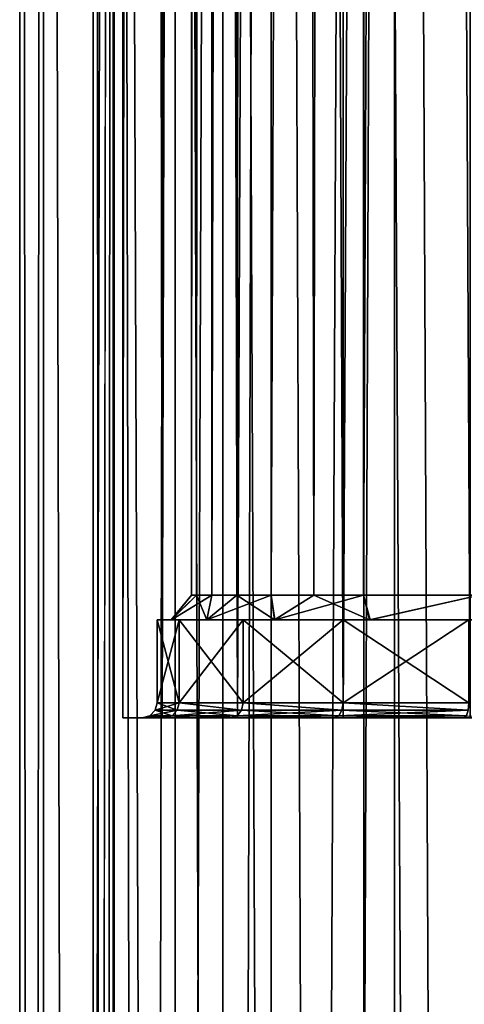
# Model space of a CAD drawing. Header units: millimetres. Extents: x -144 to 364, y -408 to 1133.
# Tile 213 of 256: x -12 to -3, y 547 to 567. Entities that reach past the tile are written whole.
import ezdxf

# ---------------------------------------------------------------- set-up
doc = ezdxf.new("R2010")
doc.units = ezdxf.units.MM
doc.header["$LTSCALE"] = 41.718519
for name, color, linetype in [('1292', 7, 'CONTINUOUS'), ('1294', 7, 'CONTINUOUS'), ('1295', 7, 'CONTINUOUS'), ('1313', 7, 'CONTINUOUS'), ('1314', 7, 'CONTINUOUS'), ('1315', 7, 'CONTINUOUS'), ('1316', 7, 'CONTINUOUS'), ('1318', 7, 'CONTINUOUS'), ('1319', 7, 'CONTINUOUS'), ('408', 7, 'CONTINUOUS'), ('417', 7, 'CONTINUOUS'), ('439', 7, 'CONTINUOUS'), ('440', 7, 'CONTINUOUS')]:
    doc.layers.add(name, color=color, linetype=linetype)

msp = doc.modelspace()

# ---------------------------------------------------------------- linework, layer by layer
at = {"layer": '1292', "color": 7, "linetype": 'CONTINUOUS', "true_color": 0xaaaaaa}
for points in [[(-9.898, 552.75, -1.423), (-9.096, 552.75, -4.154), (-9.898, 552.75, 1.423), (-9.898, 552.75, -1.423)], [(-9.898, 552.75, 1.423), (-9.096, 552.75, -4.154), (-9.5, 552.75), (-9.898, 552.75, 1.423)], [(-9.096, 552.75, 4.154), (-9.898, 552.75, 1.423), (-9.5, 552.75), (-9.096, 552.75, 4.154)], [(-9.5, 552.75), (-9.096, 552.75, -4.154), (-9.035, 552.75, -2.935), (-9.5, 552.75)], [(-9.037, 552.75, 2.93), (-9.096, 552.75, 4.154), (-9.5, 552.75), (-9.037, 552.75, 2.93)], [(-9.096, 552.75, -4.154), (-7.557, 552.75, -6.549), (-9.035, 552.75, -2.935), (-9.096, 552.75, -4.154)], [(-7.557, 552.75, 6.549), (-9.096, 552.75, 4.154), (-7.688, 552.75, 5.581), (-7.557, 552.75, 6.549)], [(-7.688, 552.75, 5.581), (-9.096, 552.75, 4.154), (-8.468, 552.75, 4.307), (-7.688, 552.75, 5.581)], [(-8.468, 552.75, 4.307), (-9.096, 552.75, 4.154), (-9.037, 552.75, 2.93), (-8.468, 552.75, 4.307)], [(-9.035, 552.75, -2.935), (-7.557, 552.75, -6.549), (-8.465, 552.75, -4.312), (-9.035, 552.75, -2.935)], [(-8.465, 552.75, -4.312), (-7.557, 552.75, -6.549), (-7.685, 552.75, -5.585), (-8.465, 552.75, -4.312)], [(-5.587, 552.75, 7.684), (-7.557, 552.75, 6.549), (-7.688, 552.75, 5.581), (-5.587, 552.75, 7.684)], [(-7.685, 552.75, -5.585), (-7.557, 552.75, -6.549), (-5.582, 552.75, -7.687), (-7.685, 552.75, -5.585)], [(-7.557, 552.75, -6.549), (-5.406, 552.75, -8.413), (-5.582, 552.75, -7.687), (-7.557, 552.75, -6.549)], [(-5.406, 552.75, 8.413), (-7.557, 552.75, 6.549), (-5.587, 552.75, 7.684), (-5.406, 552.75, 8.413)], [(-2.939, 552.75, 9.034), (-5.406, 552.75, 8.413), (-5.587, 552.75, 7.684), (-2.939, 552.75, 9.034)], [(-5.582, 552.75, -7.687), (-5.406, 552.75, -8.413), (-2.933, 552.75, -9.036), (-5.582, 552.75, -7.687)], [(-5.406, 552.75, -8.413), (-2.817, 552.75, -9.595), (-2.933, 552.75, -9.036), (-5.406, 552.75, -8.413)], [(-2.817, 552.75, 9.595), (-5.406, 552.75, 8.413), (-2.939, 552.75, 9.034), (-2.817, 552.75, 9.595)], [(-0.003, 552.75, 9.5), (-2.817, 552.75, 9.595), (-2.939, 552.75, 9.034), (-0.003, 552.75, 9.5)]]:
    msp.add_3dface(points, dxfattribs=at)
at = {"layer": '1294', "color": 7, "linetype": 'CONTINUOUS', "true_color": 0xaaaaaa}
for points in [[(-9.096, 552.75, -4.154), (-9.898, 552.75, -1.423), (-9.096, 1072.75, -4.154), (-9.096, 552.75, -4.154)], [(-9.898, 552.75, -1.423), (-9.898, 552.75, 1.423), (-9.898, 1072.75, -1.423), (-9.898, 552.75, -1.423)], [(-9.096, 1072.75, -4.154), (-9.898, 552.75, -1.423), (-9.898, 1072.75, -1.423), (-9.096, 1072.75, -4.154)], [(-9.898, 552.75, 1.423), (-9.096, 552.75, 4.154), (-9.898, 1072.75, 1.423), (-9.898, 552.75, 1.423)], [(-9.898, 1072.75, -1.423), (-9.898, 552.75, 1.423), (-9.898, 1072.75, 1.423), (-9.898, 1072.75, -1.423)], [(-9.898, 1072.75, 1.423), (-9.096, 552.75, 4.154), (-9.096, 1072.75, 4.154), (-9.898, 1072.75, 1.423)], [(-7.557, 552.75, -6.549), (-9.096, 552.75, -4.154), (-7.557, 1072.75, -6.549), (-7.557, 552.75, -6.549)], [(-7.557, 1072.75, -6.549), (-9.096, 552.75, -4.154), (-9.096, 1072.75, -4.154), (-7.557, 1072.75, -6.549)], [(-9.096, 552.75, 4.154), (-7.557, 552.75, 6.549), (-9.096, 1072.75, 4.154), (-9.096, 552.75, 4.154)], [(-9.096, 1072.75, 4.154), (-7.557, 552.75, 6.549), (-7.557, 1072.75, 6.549), (-9.096, 1072.75, 4.154)], [(-5.406, 552.75, -8.413), (-7.557, 552.75, -6.549), (-5.406, 1072.75, -8.413), (-5.406, 552.75, -8.413)], [(-5.406, 1072.75, -8.413), (-7.557, 552.75, -6.549), (-7.557, 1072.75, -6.549), (-5.406, 1072.75, -8.413)], [(-7.557, 552.75, 6.549), (-5.406, 552.75, 8.413), (-7.557, 1072.75, 6.549), (-7.557, 552.75, 6.549)], [(-7.557, 1072.75, 6.549), (-5.406, 552.75, 8.413), (-5.406, 1072.75, 8.413), (-7.557, 1072.75, 6.549)], [(-2.817, 552.75, -9.595), (-5.406, 552.75, -8.413), (-2.817, 1072.75, -9.595), (-2.817, 552.75, -9.595)], [(-2.817, 1072.75, -9.595), (-5.406, 552.75, -8.413), (-5.406, 1072.75, -8.413), (-2.817, 1072.75, -9.595)], [(-5.406, 552.75, 8.413), (-2.817, 552.75, 9.595), (-5.406, 1072.75, 8.413), (-5.406, 552.75, 8.413)], [(-5.406, 1072.75, 8.413), (-2.817, 552.75, 9.595), (-2.817, 1072.75, 9.595), (-5.406, 1072.75, 8.413)]]:
    msp.add_3dface(points, dxfattribs=at)
at = {"layer": '1295', "color": 7, "linetype": 'CONTINUOUS', "true_color": 0xaaaaaa}
for points in [[(-8.5, 1072.75), (-8.084, 1072.75, 2.627), (-8.5, 555.25, 0.001), (-8.5, 1072.75)], [(-8.5, 555.25, 0.001), (-8.084, 1072.75, 2.627), (-8.395, 555.25, 1.331), (-8.5, 555.25, 0.001)], [(-8.084, 1072.75, -2.627), (-8.5, 1072.75), (-8.395, 555.25, -1.33), (-8.084, 1072.75, -2.627)], [(-8.395, 555.25, -1.33), (-8.5, 1072.75), (-8.5, 555.25, 0.001), (-8.395, 555.25, -1.33)], [(-8.395, 555.25, 1.331), (-8.084, 1072.75, 2.627), (-8.083, 555.25, 2.629), (-8.395, 555.25, 1.331)], [(-8.084, 555.25, -2.627), (-8.084, 1072.75, -2.627), (-8.395, 555.25, -1.33), (-8.084, 555.25, -2.627)], [(-8.084, 1072.75, 2.627), (-6.877, 1072.75, 4.996), (-8.083, 555.25, 2.629), (-8.084, 1072.75, 2.627)], [(-6.877, 1072.75, -4.996), (-8.084, 1072.75, -2.627), (-7.573, 555.25, -3.86), (-6.877, 1072.75, -4.996)], [(-7.573, 555.25, -3.86), (-8.084, 1072.75, -2.627), (-8.084, 555.25, -2.627), (-7.573, 555.25, -3.86)], [(-8.083, 555.25, 2.629), (-6.877, 1072.75, 4.996), (-7.571, 555.25, 3.863), (-8.083, 555.25, 2.629)], [(-6.875, 555.25, -4.998), (-6.877, 1072.75, -4.996), (-7.573, 555.25, -3.86), (-6.875, 555.25, -4.998)], [(-7.571, 555.25, 3.863), (-6.877, 1072.75, 4.996), (-6.872, 555.25, 5.003), (-7.571, 555.25, 3.863)], [(-6.877, 1072.75, 4.996), (-4.996, 1072.75, 6.877), (-6.872, 555.25, 5.003), (-6.877, 1072.75, 4.996)], [(-4.996, 1072.75, -6.877), (-6.877, 1072.75, -4.996), (-6.006, 555.25, -6.014), (-4.996, 1072.75, -6.877)], [(-6.006, 555.25, -6.014), (-6.877, 1072.75, -4.996), (-6.875, 555.25, -4.998), (-6.006, 555.25, -6.014)], [(-6.872, 555.25, 5.003), (-4.996, 1072.75, 6.877), (-4.99, 555.25, 6.881), (-6.872, 555.25, 5.003)], [(-4.989, 555.25, -6.882), (-4.996, 1072.75, -6.877), (-6.006, 555.25, -6.014), (-4.989, 555.25, -6.882)], [(-4.996, 1072.75, 6.877), (-2.627, 1072.75, 8.084), (-4.99, 555.25, 6.881), (-4.996, 1072.75, 6.877)], [(-2.627, 1072.75, -8.084), (-4.996, 1072.75, -6.877), (-2.629, 555.25, -8.083), (-2.627, 1072.75, -8.084)], [(-2.629, 555.25, -8.083), (-4.996, 1072.75, -6.877), (-4.989, 555.25, -6.882), (-2.629, 555.25, -8.083)], [(-4.99, 555.25, 6.881), (-2.627, 1072.75, 8.084), (-2.623, 555.25, 8.085), (-4.99, 555.25, 6.881)]]:
    msp.add_3dface(points, dxfattribs=at)
at = {"layer": '1313', "color": 7, "linetype": 'CONTINUOUS', "true_color": 0xaaaaaa}
for points in [[(-9.2, 554.75), (-8.75, 554.75, -2.843), (-8.909, 554.75, -1.278), (-9.2, 554.75)], [(-8.75, 554.75, 2.843), (-9.2, 554.75), (-8.908, 554.75, 1.285), (-8.75, 554.75, 2.843)], [(-8.908, 554.75, 1.285), (-9.2, 554.75), (-8.909, 554.75, -1.278), (-8.908, 554.75, 1.285)], [(-8.909, 554.75, -1.278), (-8.75, 554.75, -2.843), (-8.187, 554.75, -3.738), (-8.909, 554.75, -1.278)], [(-8.184, 554.75, 3.744), (-8.75, 554.75, 2.843), (-8.908, 554.75, 1.285), (-8.184, 554.75, 3.744)], [(-8.75, 554.75, -2.843), (-7.443, 554.75, -5.408), (-8.187, 554.75, -3.738), (-8.75, 554.75, -2.843)], [(-7.443, 554.75, 5.408), (-8.75, 554.75, 2.843), (-8.184, 554.75, 3.744), (-7.443, 554.75, 5.408)], [(-8.187, 554.75, -3.738), (-7.443, 554.75, -5.408), (-6.802, 554.75, -5.894), (-8.187, 554.75, -3.738)], [(-6.799, 554.75, 5.898), (-7.443, 554.75, 5.408), (-8.184, 554.75, 3.744), (-6.799, 554.75, 5.898)], [(-7.443, 554.75, -5.408), (-5.408, 554.75, -7.443), (-6.802, 554.75, -5.894), (-7.443, 554.75, -5.408)], [(-5.408, 554.75, 7.443), (-7.443, 554.75, 5.408), (-6.799, 554.75, 5.898), (-5.408, 554.75, 7.443)], [(-6.802, 554.75, -5.894), (-5.408, 554.75, -7.443), (-4.865, 554.75, -7.572), (-6.802, 554.75, -5.894)], [(-4.858, 554.75, 7.577), (-5.408, 554.75, 7.443), (-6.799, 554.75, 5.898), (-4.858, 554.75, 7.577)], [(-5.408, 554.75, -7.443), (-2.843, 554.75, -8.75), (-4.865, 554.75, -7.572), (-5.408, 554.75, -7.443)], [(-2.843, 554.75, 8.75), (-5.408, 554.75, 7.443), (-2.518, 554.75, 8.641), (-2.843, 554.75, 8.75)], [(-2.518, 554.75, 8.641), (-5.408, 554.75, 7.443), (-4.858, 554.75, 7.577), (-2.518, 554.75, 8.641)], [(-4.865, 554.75, -7.572), (-2.843, 554.75, -8.75), (-2.528, 554.75, -8.638), (-4.865, 554.75, -7.572)]]:
    msp.add_3dface(points, dxfattribs=at)
at = {"layer": '1314', "color": 7, "linetype": 'CONTINUOUS', "true_color": 0xaaaaaa}
for points in [[(-9.2, 554.75), (-8.75, 554.75, 2.843), (-9.2, 553.05), (-9.2, 554.75)], [(-9.2, 553.05), (-8.75, 554.75, 2.843), (-8.75, 553.05, 2.843), (-9.2, 553.05)], [(-8.75, 554.75, 2.843), (-7.443, 554.75, 5.408), (-8.75, 553.05, 2.843), (-8.75, 554.75, 2.843)], [(-8.75, 553.05, 2.843), (-7.443, 554.75, 5.408), (-7.443, 553.05, 5.408), (-8.75, 553.05, 2.843)], [(-7.443, 554.75, 5.408), (-5.408, 554.75, 7.443), (-7.443, 553.05, 5.408), (-7.443, 554.75, 5.408)], [(-7.443, 553.05, 5.408), (-5.408, 554.75, 7.443), (-5.408, 553.05, 7.443), (-7.443, 553.05, 5.408)], [(-5.408, 554.75, 7.443), (-2.843, 554.75, 8.75), (-5.408, 553.05, 7.443), (-5.408, 554.75, 7.443)], [(-5.408, 553.05, 7.443), (-2.843, 554.75, 8.75), (-2.843, 553.05, 8.75), (-5.408, 553.05, 7.443)]]:
    msp.add_3dface(points, dxfattribs=at)
at = {"layer": '1315', "color": 7, "linetype": 'CONTINUOUS', "true_color": 0xaaaaaa}
for points in [[(-8.75, 554.75, -2.843), (-9.2, 554.75), (-8.75, 553.05, -2.843), (-8.75, 554.75, -2.843)], [(-9.2, 554.75), (-9.2, 553.05), (-8.75, 553.05, -2.843), (-9.2, 554.75)], [(-7.443, 554.75, -5.408), (-8.75, 554.75, -2.843), (-7.443, 553.05, -5.408), (-7.443, 554.75, -5.408)], [(-7.443, 553.05, -5.408), (-8.75, 554.75, -2.843), (-8.75, 553.05, -2.843), (-7.443, 553.05, -5.408)], [(-5.408, 554.75, -7.443), (-7.443, 554.75, -5.408), (-5.408, 553.05, -7.443), (-5.408, 554.75, -7.443)], [(-5.408, 553.05, -7.443), (-7.443, 554.75, -5.408), (-7.443, 553.05, -5.408), (-5.408, 553.05, -7.443)], [(-2.843, 554.75, -8.75), (-5.408, 554.75, -7.443), (-2.843, 553.05, -8.75), (-2.843, 554.75, -8.75)], [(-2.843, 553.05, -8.75), (-5.408, 554.75, -7.443), (-5.408, 553.05, -7.443), (-2.843, 553.05, -8.75)]]:
    msp.add_3dface(points, dxfattribs=at)
at = {"layer": '1316', "color": 7, "linetype": 'CONTINUOUS', "true_color": 0xaaaaaa}
for points in [[(-8.395, 555.25, -1.33), (-8.5, 555.25, 0.001), (-8.909, 554.75, -1.278), (-8.395, 555.25, -1.33)], [(-8.395, 555.25, -1.33), (-8.909, 554.75, -1.278), (-8.187, 554.75, -3.738), (-8.395, 555.25, -1.33)], [(-8.5, 555.25, 0.001), (-8.908, 554.75, 1.285), (-8.909, 554.75, -1.278), (-8.5, 555.25, 0.001)], [(-8.5, 555.25, 0.001), (-8.395, 555.25, 1.331), (-8.908, 554.75, 1.285), (-8.5, 555.25, 0.001)], [(-8.395, 555.25, 1.331), (-8.083, 555.25, 2.629), (-8.908, 554.75, 1.285), (-8.395, 555.25, 1.331)], [(-8.083, 555.25, 2.629), (-8.184, 554.75, 3.744), (-8.908, 554.75, 1.285), (-8.083, 555.25, 2.629)], [(-8.084, 555.25, -2.627), (-8.395, 555.25, -1.33), (-8.187, 554.75, -3.738), (-8.084, 555.25, -2.627)], [(-7.573, 555.25, -3.86), (-8.084, 555.25, -2.627), (-8.187, 554.75, -3.738), (-7.573, 555.25, -3.86)], [(-7.573, 555.25, -3.86), (-8.187, 554.75, -3.738), (-6.802, 554.75, -5.894), (-7.573, 555.25, -3.86)], [(-8.083, 555.25, 2.629), (-7.571, 555.25, 3.863), (-8.184, 554.75, 3.744), (-8.083, 555.25, 2.629)], [(-7.571, 555.25, 3.863), (-6.872, 555.25, 5.003), (-8.184, 554.75, 3.744), (-7.571, 555.25, 3.863)], [(-6.872, 555.25, 5.003), (-6.799, 554.75, 5.898), (-8.184, 554.75, 3.744), (-6.872, 555.25, 5.003)], [(-6.875, 555.25, -4.998), (-7.573, 555.25, -3.86), (-6.802, 554.75, -5.894), (-6.875, 555.25, -4.998)], [(-6.006, 555.25, -6.014), (-6.875, 555.25, -4.998), (-6.802, 554.75, -5.894), (-6.006, 555.25, -6.014)], [(-6.872, 555.25, 5.003), (-4.99, 555.25, 6.881), (-6.799, 554.75, 5.898), (-6.872, 555.25, 5.003)], [(-6.006, 555.25, -6.014), (-6.802, 554.75, -5.894), (-4.865, 554.75, -7.572), (-6.006, 555.25, -6.014)], [(-4.99, 555.25, 6.881), (-4.858, 554.75, 7.577), (-6.799, 554.75, 5.898), (-4.99, 555.25, 6.881)], [(-4.989, 555.25, -6.882), (-6.006, 555.25, -6.014), (-4.865, 554.75, -7.572), (-4.989, 555.25, -6.882)], [(-4.99, 555.25, 6.881), (-2.623, 555.25, 8.085), (-4.858, 554.75, 7.577), (-4.99, 555.25, 6.881)], [(-2.629, 555.25, -8.083), (-4.989, 555.25, -6.882), (-4.865, 554.75, -7.572), (-2.629, 555.25, -8.083)], [(-2.629, 555.25, -8.083), (-4.865, 554.75, -7.572), (-2.528, 554.75, -8.638), (-2.629, 555.25, -8.083)], [(-2.623, 555.25, 8.085), (-2.518, 554.75, 8.641), (-4.858, 554.75, 7.577), (-2.623, 555.25, 8.085)]]:
    msp.add_3dface(points, dxfattribs=at)
at = {"layer": '1318', "color": 7, "linetype": 'CONTINUOUS', "true_color": 0xaaaaaa}
for points in [[(-9.2, 553.05), (-8.75, 553.05, 2.843), (-9.24, 552.9, 0), (-9.2, 553.05)], [(-8.75, 553.05, 2.843), (-8.788, 552.9, 2.855), (-9.24, 552.9, 0), (-8.75, 553.05, 2.843)], [(-8.75, 553.05, 2.843), (-7.475, 552.9, 5.431), (-8.788, 552.9, 2.855), (-8.75, 553.05, 2.843)], [(-8.75, 553.05, 2.843), (-7.443, 553.05, 5.408), (-7.475, 552.9, 5.431), (-8.75, 553.05, 2.843)], [(-7.443, 553.05, 5.408), (-5.431, 552.9, 7.475), (-7.475, 552.9, 5.431), (-7.443, 553.05, 5.408)], [(-7.443, 553.05, 5.408), (-5.408, 553.05, 7.443), (-5.431, 552.9, 7.475), (-7.443, 553.05, 5.408)], [(-5.408, 553.05, 7.443), (-2.855, 552.9, 8.788), (-5.431, 552.9, 7.475), (-5.408, 553.05, 7.443)], [(-5.408, 553.05, 7.443), (-2.843, 553.05, 8.75), (-2.855, 552.9, 8.788), (-5.408, 553.05, 7.443)], [(-8.892, 552.79, 2.889), (-9.35, 552.79, 0), (-8.788, 552.9, 2.855), (-8.892, 552.79, 2.889)], [(-8.788, 552.9, 2.855), (-9.35, 552.79, 0), (-9.24, 552.9, 0), (-8.788, 552.9, 2.855)], [(-7.564, 552.79, 5.496), (-8.892, 552.79, 2.889), (-7.475, 552.9, 5.431), (-7.564, 552.79, 5.496)], [(-7.475, 552.9, 5.431), (-8.892, 552.79, 2.889), (-8.788, 552.9, 2.855), (-7.475, 552.9, 5.431)], [(-5.496, 552.79, 7.564), (-7.564, 552.79, 5.496), (-5.431, 552.9, 7.475), (-5.496, 552.79, 7.564)], [(-5.431, 552.9, 7.475), (-7.564, 552.79, 5.496), (-7.475, 552.9, 5.431), (-5.431, 552.9, 7.475)], [(-2.889, 552.79, 8.892), (-5.496, 552.79, 7.564), (-2.855, 552.9, 8.788), (-2.889, 552.79, 8.892)], [(-2.855, 552.9, 8.788), (-5.496, 552.79, 7.564), (-5.431, 552.9, 7.475), (-2.855, 552.9, 8.788)], [(-9.037, 552.75, 2.93), (-9.5, 552.75), (-8.892, 552.79, 2.889), (-9.037, 552.75, 2.93)], [(-8.892, 552.79, 2.889), (-9.5, 552.75), (-9.35, 552.79, 0), (-8.892, 552.79, 2.889)], [(-8.468, 552.75, 4.307), (-9.037, 552.75, 2.93), (-8.892, 552.79, 2.889), (-8.468, 552.75, 4.307)], [(-7.564, 552.79, 5.496), (-8.468, 552.75, 4.307), (-8.892, 552.79, 2.889), (-7.564, 552.79, 5.496)], [(-7.688, 552.75, 5.581), (-8.468, 552.75, 4.307), (-7.564, 552.79, 5.496), (-7.688, 552.75, 5.581)], [(-5.587, 552.75, 7.684), (-7.688, 552.75, 5.581), (-7.564, 552.79, 5.496), (-5.587, 552.75, 7.684)], [(-5.496, 552.79, 7.564), (-5.587, 552.75, 7.684), (-7.564, 552.79, 5.496), (-5.496, 552.79, 7.564)], [(-2.939, 552.75, 9.034), (-5.587, 552.75, 7.684), (-5.496, 552.79, 7.564), (-2.939, 552.75, 9.034)], [(-2.889, 552.79, 8.892), (-2.939, 552.75, 9.034), (-5.496, 552.79, 7.564), (-2.889, 552.79, 8.892)], [(-0.003, 552.75, 9.5), (-2.939, 552.75, 9.034), (-2.889, 552.79, 8.892), (-0.003, 552.75, 9.5)]]:
    msp.add_3dface(points, dxfattribs=at)
at = {"layer": '1319', "color": 7, "linetype": 'CONTINUOUS', "true_color": 0xaaaaaa}
for points in [[(-9.2, 553.05), (-9.24, 552.9, 0), (-8.788, 552.9, -2.855), (-9.2, 553.05)], [(-8.75, 553.05, -2.843), (-9.2, 553.05), (-8.788, 552.9, -2.855), (-8.75, 553.05, -2.843)], [(-8.75, 553.05, -2.843), (-8.788, 552.9, -2.855), (-7.475, 552.9, -5.431), (-8.75, 553.05, -2.843)], [(-7.443, 553.05, -5.408), (-8.75, 553.05, -2.843), (-7.475, 552.9, -5.431), (-7.443, 553.05, -5.408)], [(-7.443, 553.05, -5.408), (-7.475, 552.9, -5.431), (-5.431, 552.9, -7.475), (-7.443, 553.05, -5.408)], [(-5.408, 553.05, -7.443), (-7.443, 553.05, -5.408), (-5.431, 552.9, -7.475), (-5.408, 553.05, -7.443)], [(-5.408, 553.05, -7.443), (-5.431, 552.9, -7.475), (-2.855, 552.9, -8.788), (-5.408, 553.05, -7.443)], [(-2.843, 553.05, -8.75), (-5.408, 553.05, -7.443), (-2.855, 552.9, -8.788), (-2.843, 553.05, -8.75)], [(-9.24, 552.9, 0), (-9.35, 552.79, 0), (-8.892, 552.79, -2.889), (-9.24, 552.9, 0)], [(-9.24, 552.9, 0), (-8.892, 552.79, -2.889), (-8.788, 552.9, -2.855), (-9.24, 552.9, 0)], [(-8.892, 552.79, -2.889), (-7.564, 552.79, -5.496), (-8.788, 552.9, -2.855), (-8.892, 552.79, -2.889)], [(-8.788, 552.9, -2.855), (-7.564, 552.79, -5.496), (-7.475, 552.9, -5.431), (-8.788, 552.9, -2.855)], [(-7.564, 552.79, -5.496), (-5.496, 552.79, -7.564), (-7.475, 552.9, -5.431), (-7.564, 552.79, -5.496)], [(-7.475, 552.9, -5.431), (-5.496, 552.79, -7.564), (-5.431, 552.9, -7.475), (-7.475, 552.9, -5.431)], [(-5.496, 552.79, -7.564), (-2.889, 552.79, -8.892), (-5.431, 552.9, -7.475), (-5.496, 552.79, -7.564)], [(-5.431, 552.9, -7.475), (-2.889, 552.79, -8.892), (-2.855, 552.9, -8.788), (-5.431, 552.9, -7.475)], [(-9.5, 552.75), (-9.035, 552.75, -2.935), (-9.35, 552.79, 0), (-9.5, 552.75)], [(-9.35, 552.79, 0), (-9.035, 552.75, -2.935), (-8.892, 552.79, -2.889), (-9.35, 552.79, 0)], [(-9.035, 552.75, -2.935), (-8.465, 552.75, -4.312), (-8.892, 552.79, -2.889), (-9.035, 552.75, -2.935)], [(-8.892, 552.79, -2.889), (-8.465, 552.75, -4.312), (-7.564, 552.79, -5.496), (-8.892, 552.79, -2.889)], [(-8.465, 552.75, -4.312), (-7.685, 552.75, -5.585), (-7.564, 552.79, -5.496), (-8.465, 552.75, -4.312)], [(-7.685, 552.75, -5.585), (-5.582, 552.75, -7.687), (-5.496, 552.79, -7.564), (-7.685, 552.75, -5.585)], [(-7.564, 552.79, -5.496), (-7.685, 552.75, -5.585), (-5.496, 552.79, -7.564), (-7.564, 552.79, -5.496)], [(-5.582, 552.75, -7.687), (-2.933, 552.75, -9.036), (-2.889, 552.79, -8.892), (-5.582, 552.75, -7.687)], [(-5.496, 552.79, -7.564), (-5.582, 552.75, -7.687), (-2.889, 552.79, -8.892), (-5.496, 552.79, -7.564)]]:
    msp.add_3dface(points, dxfattribs=at)
at = {"layer": '408', "color": 7, "linetype": 'CONTINUOUS', "true_color": 0xaaaaaa}
for points in [[(-11.514, 696.25, 3.381), (-12, 696.25), (-11.514, 39.15, 3.381), (-11.514, 696.25, 3.381)], [(-11.514, 39.15, 3.381), (-12, 696.25), (-12, 39.15), (-11.514, 39.15, 3.381)], [(-10.095, 696.25, 6.488), (-11.514, 696.25, 3.381), (-10.095, 39.15, 6.488), (-10.095, 696.25, 6.488)], [(-10.095, 39.15, 6.488), (-11.514, 696.25, 3.381), (-11.514, 39.15, 3.381), (-10.095, 39.15, 6.488)], [(-7.858, 696.25, 9.069), (-10.095, 696.25, 6.488), (-7.858, 39.15, 9.069), (-7.858, 696.25, 9.069)], [(-7.858, 39.15, 9.069), (-10.095, 696.25, 6.488), (-10.095, 39.15, 6.488), (-7.858, 39.15, 9.069)], [(-4.985, 696.25, 10.916), (-7.858, 696.25, 9.069), (-4.985, 39.15, 10.916), (-4.985, 696.25, 10.916)], [(-4.985, 39.15, 10.916), (-7.858, 696.25, 9.069), (-7.858, 39.15, 9.069), (-4.985, 39.15, 10.916)], [(-1.708, 696.25, 11.878), (-4.985, 696.25, 10.916), (-1.708, 39.15, 11.878), (-1.708, 696.25, 11.878)], [(-1.708, 39.15, 11.878), (-4.985, 696.25, 10.916), (-4.985, 39.15, 10.916), (-1.708, 39.15, 11.878)]]:
    msp.add_3dface(points, dxfattribs=at)
at = {"layer": '417', "color": 7, "linetype": 'CONTINUOUS', "true_color": 0xaaaaaa}
for points in [[(-12, 39.15), (-12, 696.25), (-11.514, 696.25, -3.381), (-12, 39.15)], [(-11.514, 39.15, -3.381), (-12, 39.15), (-11.514, 696.25, -3.381), (-11.514, 39.15, -3.381)], [(-10.095, 39.15, -6.488), (-11.514, 39.15, -3.381), (-10.095, 696.25, -6.488), (-10.095, 39.15, -6.488)], [(-10.095, 696.25, -6.488), (-11.514, 39.15, -3.381), (-11.514, 696.25, -3.381), (-10.095, 696.25, -6.488)], [(-7.858, 39.15, -9.069), (-10.095, 39.15, -6.488), (-7.858, 696.25, -9.069), (-7.858, 39.15, -9.069)], [(-7.858, 696.25, -9.069), (-10.095, 39.15, -6.488), (-10.095, 696.25, -6.488), (-7.858, 696.25, -9.069)], [(-4.985, 39.15, -10.916), (-7.858, 39.15, -9.069), (-4.985, 696.25, -10.916), (-4.985, 39.15, -10.916)], [(-4.985, 696.25, -10.916), (-7.858, 39.15, -9.069), (-7.858, 696.25, -9.069), (-4.985, 696.25, -10.916)], [(-1.708, 39.15, -11.878), (-4.985, 39.15, -10.916), (-1.708, 696.25, -11.878), (-1.708, 39.15, -11.878)], [(-1.708, 696.25, -11.878), (-4.985, 39.15, -10.916), (-4.985, 696.25, -10.916), (-1.708, 696.25, -11.878)]]:
    msp.add_3dface(points, dxfattribs=at)
at = {"layer": '439', "color": 7, "linetype": 'CONTINUOUS', "true_color": 0xaaaaaa}
for points in [[(-10.075, 49.75, 2.958), (-10.5, 49.75), (-10.075, 702.75, 2.958), (-10.075, 49.75, 2.958)], [(-10.075, 702.75, 2.958), (-10.5, 49.75), (-10.5, 376.25), (-10.075, 702.75, 2.958)], [(-10.5, 702.75), (-10.075, 702.75, 2.958), (-10.5, 376.25), (-10.5, 702.75)], [(-8.833, 49.75, 5.677), (-10.075, 49.75, 2.958), (-8.833, 702.75, 5.677), (-8.833, 49.75, 5.677)], [(-10.075, 49.75, 2.958), (-10.075, 702.75, 2.958), (-8.833, 702.75, 5.677), (-10.075, 49.75, 2.958)], [(-6.876, 49.75, 7.935), (-8.833, 49.75, 5.677), (-6.876, 702.75, 7.935), (-6.876, 49.75, 7.935)], [(-8.833, 49.75, 5.677), (-8.833, 702.75, 5.677), (-6.876, 702.75, 7.935), (-8.833, 49.75, 5.677)], [(-4.362, 49.75, 9.551), (-6.876, 49.75, 7.935), (-4.362, 702.75, 9.551), (-4.362, 49.75, 9.551)], [(-6.876, 49.75, 7.935), (-6.876, 702.75, 7.935), (-4.362, 702.75, 9.551), (-6.876, 49.75, 7.935)], [(-1.494, 49.75, 10.393), (-4.362, 49.75, 9.551), (-1.494, 702.75, 10.393), (-1.494, 49.75, 10.393)], [(-4.362, 49.75, 9.551), (-4.362, 702.75, 9.551), (-1.494, 702.75, 10.393), (-4.362, 49.75, 9.551)]]:
    msp.add_3dface(points, dxfattribs=at)
at = {"layer": '440', "color": 7, "linetype": 'CONTINUOUS', "true_color": 0xaaaaaa}
for points in [[(-10.075, 49.75, -2.958), (-10.075, 702.75, -2.958), (-10.5, 702.75), (-10.075, 49.75, -2.958)], [(-10.075, 49.75, -2.958), (-10.5, 702.75), (-10.5, 376.25), (-10.075, 49.75, -2.958)], [(-10.075, 49.75, -2.958), (-8.833, 49.75, -5.677), (-10.075, 702.75, -2.958), (-10.075, 49.75, -2.958)], [(-8.833, 49.75, -5.677), (-8.833, 702.75, -5.677), (-10.075, 702.75, -2.958), (-8.833, 49.75, -5.677)], [(-8.833, 49.75, -5.677), (-6.876, 49.75, -7.935), (-8.833, 702.75, -5.677), (-8.833, 49.75, -5.677)], [(-6.876, 49.75, -7.935), (-6.876, 702.75, -7.935), (-8.833, 702.75, -5.677), (-6.876, 49.75, -7.935)], [(-6.876, 49.75, -7.935), (-4.362, 49.75, -9.551), (-6.876, 702.75, -7.935), (-6.876, 49.75, -7.935)], [(-4.362, 49.75, -9.551), (-4.362, 702.75, -9.551), (-6.876, 702.75, -7.935), (-4.362, 49.75, -9.551)], [(-4.362, 49.75, -9.551), (-1.494, 49.75, -10.393), (-4.362, 702.75, -9.551), (-4.362, 49.75, -9.551)], [(-1.494, 49.75, -10.393), (-1.494, 702.75, -10.393), (-4.362, 702.75, -9.551), (-1.494, 49.75, -10.393)]]:
    msp.add_3dface(points, dxfattribs=at)

doc.saveas('drawing.dxf')
